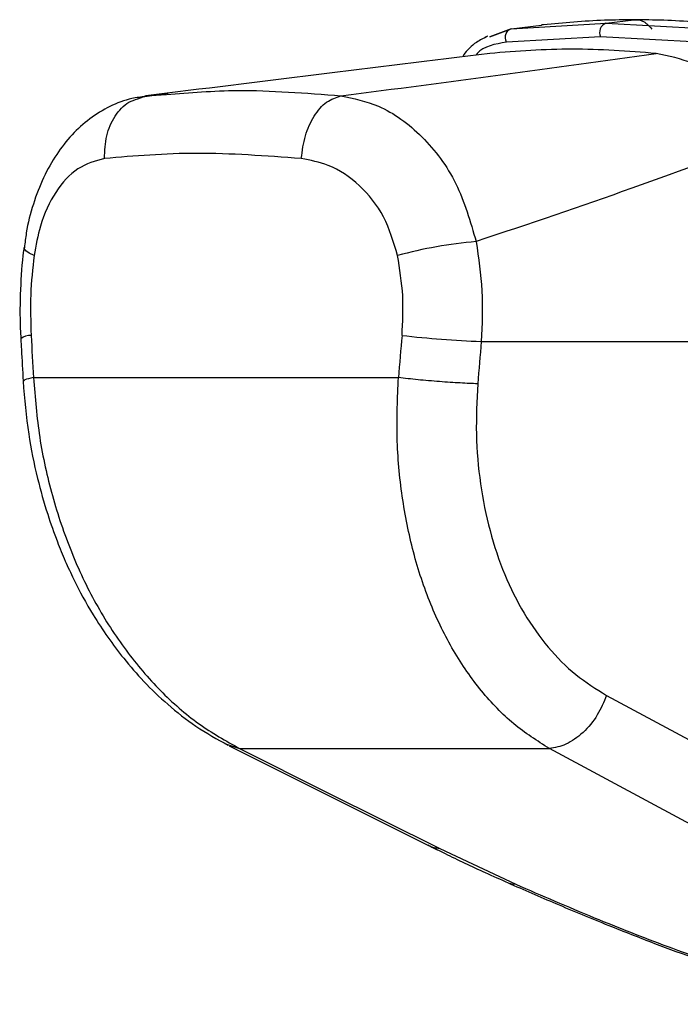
# Model space of a CAD drawing. Header units: millimetres. Extents: x 20 to 19889, y 40 to 15516.
# Tile 97 of 115: x 17764 to 17847, y 5781 to 5906. Entities that reach past the tile are written whole.
import ezdxf

# ---------------------------------------------------------------- set-up
doc = ezdxf.new("R2010")
doc.units = ezdxf.units.MM
doc.header["$LTSCALE"] = 2

msp = doc.modelspace()

# ---------------------------------------------------------------- linework, layer by layer
at = {"color": 7, "linetype": 'Continuous', "lineweight": 25}
for p, q in [((17825.75, 5904.64), (17837.74, 5905.34)), ((17825.75, 5904.64), (17829.55, 5905.11)), ((17829.63, 5905.12), (17829.55, 5905.11)), ((17829.82, 5905.14), (17829.63, 5905.12)), ((17837.74, 5905.34), (17841.27, 5905.77)), ((17837.74, 5905.34), (17850.2, 5904.64)), ((17822.74, 5903.69), (17822.34, 5903.46)), ((17825.75, 5904.64), (17823.04, 5903.61)), ((17823.04, 5903.61), (17825.75, 5904.64)), ((17837.05, 5903.62), (17825.14, 5902.92)), ((17849.44, 5902.92), (17837.05, 5903.62)), ((17782.3, 5896.44), (17778.44, 5895.88)), ((17778.47, 5895.76), (17779.49, 5896.14)), ((17779.49, 5896.14), (17779.07, 5895.99)), ((17779.49, 5896.14), (17782.09, 5896.29)), ((17821.94, 5865.02), (17877.19, 5865.02)), ((17765.25, 5860.44), (17811.45, 5860.44)), ((17837.8, 5820.19), (17861.39, 5807.52)), ((17790.04, 5813.8), (17815.36, 5801.14)), ((17791.35, 5813.45), (17830.57, 5813.45)), ((17816.69, 5800.79), (17826.32, 5796.26))]:
    msp.add_line(p, q, dxfattribs=at)
at = {"color": 8, "linetype": 'Continuous', "lineweight": 25}
for p, q in [((17789.8, 5813.97), (17790.07, 5813.88)), ((17789.93, 5813.93), (17791.35, 5813.45)), ((17815.17, 5801.24), (17815.38, 5801.13))]:
    msp.add_line(p, q, dxfattribs=at)
at = {"color": 7, "linetype": 'Continuous', "lineweight": 25, "flags": 128}
for points in [[(17825.14, 5902.92), (17825.05, 5903.19), (17825.02, 5903.48), (17825.03, 5903.77), (17825.1, 5904.03), (17825.21, 5904.27), (17825.37, 5904.45), (17825.55, 5904.58), (17825.75, 5904.64)], [(17791.35, 5813.45), (17802.35, 5807.95), (17816.69, 5800.79)], [(17854.15, 5800.79), (17843.91, 5806.28), (17830.57, 5813.45)], [(17815.37, 5801.14), (17815.78, 5800.96), (17816.69, 5800.79)]]:
    msp.add_lwpolyline(points, dxfattribs=at)
at = {"color": 8, "linetype": 'Continuous', "lineweight": 25, "flags": 128}
for points in [[(17765.32, 5875.91), (17764.68, 5876.22), (17764.26, 5876.51), (17764.06, 5876.79), (17764.05, 5876.91)], [(17825.33, 5796.44), (17825.76, 5796.31), (17826.32, 5796.26)]]:
    msp.add_lwpolyline(points, dxfattribs=at)
at = {"color": 7, "linetype": 'Continuous', "lineweight": 25}
for centre, radius, start, end in [((17838.19, 5904.16), 1.27, 111.1573, 204.8821), ((17825.85, 5822.94), 54.92, 94.761, 105.3099), ((17826.6, 5991.43), 126.49, 263.3326, 267.8892)]:
    msp.add_arc(centre, radius, start, end, dxfattribs=at)
at = {"color": 8, "linetype": 'Continuous', "lineweight": 25}
msp.add_arc((17764.84, 5863.92), 1.87, 86.7545, 129.772, dxfattribs=at)
at = {"color": 7, "linetype": 'Continuous', "lineweight": 25}
for centre, major_axis, ratio, start_param, end_param in [((17902.23, 5538.91), (-116.8, 1617.42), 0.071472, 1.362135, 1.365514), ((17902.23, 5538.91), (116.8, 1617.42), 0.071472, 1.372457, 1.375836), ((17907.86, 5538.14), (111.06, 1617.42), 0.068026, 1.371967, 1.375346)]:
    msp.add_ellipse(centre, major_axis=major_axis, ratio=ratio, start_param=start_param, end_param=end_param, dxfattribs=at)
for points, knots in [([(17841.27, 5905.77), (17840.02, 5905.76), (17836.13, 5905.73), (17832.37, 5905.38), (17829.82, 5905.14)], [0, 0, 0, 0, 0.32125, 1, 1, 1, 1]), ([(17853.17, 5905.14), (17850.45, 5905.38), (17846.43, 5905.73), (17842.52, 5905.76), (17841.27, 5905.77)], [0, 0, 0, 0, 0.67875, 1, 1, 1, 1]), ([(17822.74, 5903.69), (17822.26, 5903.45), (17821.1, 5902.86), (17820.05, 5901.9), (17819.63, 5901.15), (17819.59, 5901.08)], [0, 0, 0, 0, 0.385459, 0.944425, 1, 1, 1, 1]), ([(17823.01, 5901.51), (17815.65, 5900.6), (17800.91, 5898.79), (17786.63, 5897.02), (17779.49, 5896.14)], [0, 0, 0, 0, 0.499857, 1, 1, 1, 1]), ([(17804.18, 5896.14), (17810.96, 5897.02), (17824.5, 5898.79), (17837.56, 5900.6), (17844.08, 5901.51)], [0, 0, 0, 0, 0.49988, 1, 1, 1, 1]), ([(17844.08, 5901.51), (17840.52, 5901.78), (17833.39, 5902.32), (17826.48, 5901.78), (17823.01, 5901.51)], [0, 0, 0, 0, 0.4985519, 1, 1, 1, 1]), ([(17859.47, 5891.23), (17857.81, 5893.13), (17854.51, 5896.93), (17849.1, 5900.47), (17845.65, 5901.18), (17844.08, 5901.51)], [0, 0, 0, 0, 0.352456, 0.705295, 1, 1, 1, 1]), ([(17804.18, 5896.14), (17805.78, 5895.81), (17809.41, 5895.06), (17814.6, 5891.25), (17819.1, 5885.28), (17820.56, 5880.21), (17821.29, 5877.67)], [0, 0, 0, 0, 0.208695, 0.473319, 0.736593, 1, 1, 1, 1]), ([(17779.47, 5896.05), (17778.87, 5895.99), (17777.3, 5895.81), (17774.88, 5894.85), (17772.31, 5893.3), (17770.05, 5891.24), (17768.09, 5888.74), (17766.44, 5885.79), (17765.17, 5882.44), (17764.38, 5879.44), (17764.17, 5877.53), (17764.1, 5876.9)], [0, 0, 0, 0, 0.069968, 0.185826, 0.30284, 0.420414, 0.542004, 0.669637, 0.800822, 0.934311, 1, 1, 1, 1]), ([(17859.47, 5891.23), (17853.41, 5888.96), (17841.28, 5884.4), (17827.96, 5879.92), (17821.29, 5877.67)], [0, 0, 0, 0, 0.499312, 1, 1, 1, 1]), ([(17799.16, 5888.2), (17794.65, 5888.53), (17785.68, 5889.18), (17778.04, 5888.52), (17774.24, 5888.2)], [0, 0, 0, 0, 0.502298, 1, 1, 1, 1]), ([(17774.24, 5888.2), (17773.08, 5887.88), (17770.77, 5887.26), (17767.96, 5884.15), (17766.1, 5880.2), (17765.55, 5877.18), (17765.32, 5875.91)], [0, 0, 0, 0, 0.273074, 0.54299, 0.807448, 1, 1, 1, 1]), ([(17811.34, 5875.91), (17810.84, 5877.61), (17809.83, 5881.03), (17806.61, 5884.99), (17802.9, 5887.49), (17800.31, 5887.98), (17799.16, 5888.2)], [0, 0, 0, 0, 0.257817, 0.519525, 0.787005, 1, 1, 1, 1]), ([(17821.29, 5877.67), (17821.6, 5875.6), (17822.23, 5871.42), (17822.04, 5867.17), (17821.94, 5865.02)], [0, 0, 0, 0, 0.493486, 1, 1, 1, 1]), ([(17764.07, 5876.92), (17764.04, 5876.79), (17763.76, 5875.06), (17763.58, 5871.6), (17763.49, 5867.86), (17763.63, 5865.78), (17763.66, 5865.36)], [0, 0, 0, 0, 0.034799, 0.461819, 0.890198, 1, 1, 1, 1]), ([(17765.32, 5875.91), (17765.14, 5874.26), (17764.78, 5870.92), (17764.89, 5867.52), (17764.95, 5865.79)], [0, 0, 0, 0, 0.492721, 1, 1, 1, 1]), ([(17811.91, 5865.79), (17812, 5867.47), (17812.17, 5870.87), (17811.62, 5874.21), (17811.34, 5875.91)], [0, 0, 0, 0, 0.4926922, 1, 1, 1, 1]), ([(17763.64, 5865.36), (17763.66, 5864.91), (17763.76, 5863.13), (17763.86, 5861.34), (17763.93, 5860)], [0, 0, 0, 0, 0.2499358, 1, 1, 1, 1]), ([(17763.93, 5860), (17764.12, 5857.76), (17764.47, 5853.62), (17765.63, 5847.97), (17766.9, 5843.43), (17768.13, 5839.96), (17769.24, 5837.24), (17770.69, 5834.1), (17773.02, 5829.83), (17776.05, 5825.52), (17779.28, 5821.81), (17782.33, 5818.9), (17785.88, 5816.11), (17788.52, 5814.64), (17789.9, 5813.87)], [0, 0, 0, 0, 0.11464, 0.21198, 0.29298, 0.35651, 0.402645, 0.446512, 0.538037, 0.660551, 0.733086, 0.813813, 0.902995, 1, 1, 1, 1]), ([(17765.25, 5860.44), (17765.46, 5857.91), (17765.86, 5852.86), (17767.53, 5845.43), (17769.91, 5838.33), (17773.05, 5831.71), (17776.86, 5825.78), (17781.25, 5820.67), (17786.09, 5816.4), (17789.6, 5814.44), (17791.35, 5813.45)], [0, 0, 0, 0, 0.125078, 0.249956, 0.375349, 0.500002, 0.625552, 0.749896, 0.87499, 1, 1, 1, 1]), ([(17830.57, 5813.45), (17829.03, 5814.43), (17825.95, 5816.38), (17821.88, 5820.64), (17818.33, 5825.73), (17815.42, 5831.66), (17813.24, 5838.26), (17811.82, 5845.37), (17811.13, 5852.82), (17811.34, 5857.9), (17811.45, 5860.44)], [0, 0, 0, 0, 0.124254, 0.248755, 0.373673, 0.498312, 0.623952, 0.748648, 0.874353, 1, 1, 1, 1]), ([(17821.5, 5859.67), (17821.39, 5857.53), (17821.18, 5853.25), (17821.75, 5846.98), (17822.94, 5840.99), (17824.8, 5835.44), (17827.29, 5830.47), (17830.34, 5826.2), (17833.84, 5822.64), (17836.48, 5821), (17837.8, 5820.19)], [0, 0, 0, 0, 0.12587, 0.252179, 0.377314, 0.502687, 0.626919, 0.751876, 0.87635, 1, 1, 1, 1]), ([(17837.8, 5820.19), (17837.45, 5819.34), (17836.73, 5817.59), (17834.88, 5815.39), (17832.71, 5813.84), (17831.27, 5813.58), (17830.57, 5813.45)], [0, 0, 0, 0, 0.241934, 0.5, 0.758066, 1, 1, 1, 1]), ([(17815.38, 5801.14), (17815.8, 5800.92), (17816.34, 5800.64), (17816.92, 5800.37), (17817.04, 5800.31)], [0, 0, 0, 0, 0.79341, 1, 1, 1, 1]), ([(17815.41, 5801.13), (17816.06, 5800.81), (17818.27, 5799.68), (17821.59, 5798.11), (17824.38, 5796.88), (17825.35, 5796.45)], [0, 0, 0, 0, 0.210803, 0.725035, 1, 1, 1, 1]), ([(17825.33, 5796.45), (17827.34, 5795.57), (17831.47, 5793.76), (17837.67, 5791.2), (17843.66, 5788.84), (17849.08, 5786.84), (17853.97, 5785.18), (17858.29, 5783.82), (17862.1, 5782.76), (17865.56, 5781.93), (17868.75, 5781.36), (17871.31, 5781.04), (17872.73, 5781.07), (17873.25, 5781.08)], [0, 0, 0, 0, 0.140409, 0.289294, 0.413942, 0.526838, 0.625475, 0.707551, 0.779599, 0.844238, 0.905064, 0.96571, 1, 1, 1, 1]), ([(17826.32, 5796.26), (17829.59, 5794.84), (17835.74, 5792.18), (17843.93, 5788.95), (17850.48, 5786.57), (17855.17, 5785), (17859.55, 5783.67), (17863.77, 5782.56), (17867.8, 5781.75), (17871.18, 5781.43), (17873.54, 5781.62), (17875.1, 5782.4), (17875.32, 5783.68), (17874.67, 5785.21), (17873.42, 5786.93), (17871.41, 5788.98), (17867.71, 5792.16), (17864.17, 5794.61), (17861.8, 5796.26)], [0, 0, 0, 0, 0.120042, 0.225865, 0.279652, 0.333912, 0.373561, 0.413975, 0.461049, 0.495787, 0.530527, 0.571691, 0.631759, 0.677517, 0.723914, 0.791907, 0.860464, 1, 1, 1, 1])]:
    msp.add_open_spline(points, degree=3, knots=knots, dxfattribs=at)
for points in [[(17841.27, 5905.77), (17841.48, 5905.78), (17841.89, 5905.79), (17842.5, 5905.57), (17843.07, 5905.18), (17843.38, 5904.79), (17843.53, 5904.59)], [(17799.16, 5888.2), (17799.29, 5889.18), (17799.54, 5891.14), (17800.72, 5893.67), (17802.32, 5895.54), (17803.56, 5895.94), (17804.18, 5896.14)], [(17821.5, 5859.67), (17820.79, 5859.69), (17819.37, 5859.75), (17816.67, 5859.93), (17813.88, 5860.17), (17812.26, 5860.35), (17811.45, 5860.44)]]:
    msp.add_open_spline(points, degree=3, dxfattribs=at)
at = {"color": 8, "linetype": 'Continuous', "lineweight": 25}
for points, knots in [([(17825.14, 5902.92), (17823.7, 5902.7), (17822.17, 5902.47), (17821.32, 5901.36), (17821.27, 5901.29)], [0, 0, 0, 0, 0.938359, 1, 1, 1, 1]), ([(17782.09, 5896.29), (17785.03, 5896.54), (17791.8, 5897.13), (17799.71, 5896.49), (17804.18, 5896.14)], [0, 0, 0, 0, 0.43494, 1, 1, 1, 1]), ([(17774.24, 5888.2), (17774.27, 5889.18), (17774.34, 5891.14), (17775.5, 5893.65), (17776.95, 5895.3), (17778.08, 5895.64), (17778.47, 5895.76)], [0, 0, 0, 0, 0.28327, 0.566539, 0.849809, 1, 1, 1, 1]), ([(17765.25, 5860.44), (17764.8, 5860.35), (17764.03, 5860.19), (17764.03, 5860.06), (17764.03, 5860.01)], [0, 0, 0, 0, 0.584644, 1, 1, 1, 1])]:
    msp.add_open_spline(points, degree=3, knots=knots, dxfattribs=at)

doc.saveas('drawing.dxf')
